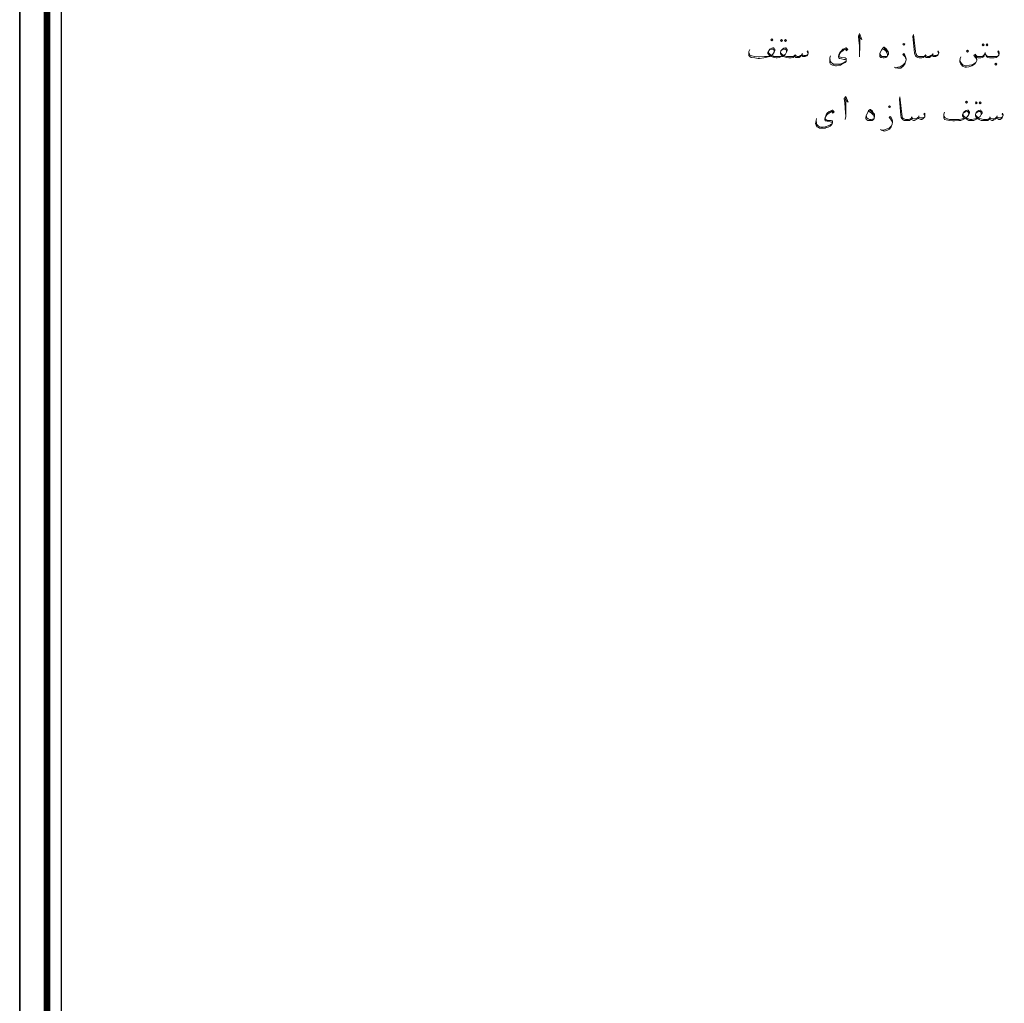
# Model space of a CAD drawing. Header units: metres. Extents: x -18 to 342, y 4 to 63.
# Tile 64 of 173: x 78 to 97, y 26 to 45. Entities that reach past the tile are written whole.
import ezdxf

# ---------------------------------------------------------------- set-up
doc = ezdxf.new("R2010")
doc.units = ezdxf.units.M
doc.header["$MEASUREMENT"] = 0
doc.layers.add('PDF4_KADR', color=7, linetype='Continuous')
doc.layers.add('PDF4_textt', color=7, linetype='Continuous')

msp = doc.modelspace()

# ---------------------------------------------------------------- linework, layer by layer
at = {"layer": 'PDF4_KADR', "lineweight": 25}
for points in [[(77.861, 4.013), (161.951, 4.013), (161.951, 63.476), (77.861, 63.476)], [(77.861, 63.476), (161.951, 63.476), (161.951, 4.013), (77.861, 4.013)], [(78.68, 4.832), (161.007, 4.832), (161.007, 62.657), (78.68, 62.657)]]:
    msp.add_lwpolyline(points, close=True, dxfattribs=at)
at = {"layer": 'PDF4_KADR', "lineweight": 0, "const_width": 0.135}
msp.add_lwpolyline([(78.401, 62.937), (78.401, 4.552), (161.277, 4.552), (161.277, 62.937)], close=True, dxfattribs=at)
at = {"layer": 'PDF4_textt', "lineweight": 20}
for points in [[(94.446, 44.811), (94.514, 44.753), (94.465, 44.869), (94.446, 44.82), (94.456, 44.734), (94.465, 44.628), (94.465, 44.474), (94.465, 44.406)], [(94.465, 44.474), (94.475, 44.58), (94.475, 44.753), (94.465, 44.84)], [(96.035, 44.483), (96.016, 44.512), (96.026, 44.531), (96.035, 44.493), (96.035, 44.483), (96.026, 44.454), (96.016, 44.435), (96.006, 44.426), (95.977, 44.416), (95.949, 44.416), (95.929, 44.416), (95.9, 44.435), (95.9, 44.445), (95.881, 44.416), (95.852, 44.397), (95.823, 44.397), (95.804, 44.397), (95.785, 44.397), (95.766, 44.416), (95.766, 44.435), (95.746, 44.406), (95.727, 44.397), (95.698, 44.387), (95.66, 44.387), (95.65, 44.387), (95.621, 44.397), (95.592, 44.406), (95.573, 44.426), (95.563, 44.454), (95.554, 44.483), (95.525, 44.811), (95.534, 44.849), (95.573, 44.512), (95.583, 44.474), (95.592, 44.454), (95.602, 44.435), (95.631, 44.416), (95.65, 44.416), (95.66, 44.416), (95.708, 44.416), (95.746, 44.416), (95.766, 44.435), (95.766, 44.445), (95.785, 44.426), (95.814, 44.416), (95.843, 44.416), (95.881, 44.435), (95.9, 44.445), (95.91, 44.454), (95.929, 44.445), (95.949, 44.435), (95.987, 44.435), (96.006, 44.445), (96.026, 44.454)], [(92.279, 44.483), (92.289, 44.464), (92.308, 44.435), (92.337, 44.426), (92.395, 44.416), (92.472, 44.406), (92.491, 44.406), (92.587, 44.416), (92.655, 44.416), (92.693, 44.435), (92.674, 44.454), (92.655, 44.474), (92.655, 44.493), (92.674, 44.531), (92.693, 44.56), (92.732, 44.58), (92.751, 44.589), (92.77, 44.589), (92.78, 44.57), (92.79, 44.551), (92.79, 44.531), (92.78, 44.503), (92.751, 44.464), (92.722, 44.435), (92.751, 44.426), (92.77, 44.416), (92.809, 44.416), (92.828, 44.416), (92.838, 44.416), (92.895, 44.416), (92.944, 44.435), (92.915, 44.454), (92.905, 44.474), (92.905, 44.493), (92.915, 44.531), (92.944, 44.56), (92.973, 44.58), (93.001, 44.589), (93.011, 44.589), (93.021, 44.57), (93.04, 44.551), (93.04, 44.531), (93.021, 44.503), (93.001, 44.464), (92.963, 44.435), (92.992, 44.426), (93.021, 44.416), (93.069, 44.416), (93.078, 44.416), (93.136, 44.416), (93.165, 44.416), (93.184, 44.435), (93.194, 44.445), (93.213, 44.426), (93.233, 44.416), (93.271, 44.416), (93.3, 44.435), (93.319, 44.445), (93.329, 44.454), (93.348, 44.445), (93.367, 44.435), (93.406, 44.435), (93.425, 44.445), (93.444, 44.454)], [(94.196, 44.551), (94.205, 44.531), (94.234, 44.551), (94.225, 44.57), (94.205, 44.589), (94.196, 44.589), (94.157, 44.57), (94.138, 44.56), (94.109, 44.531), (94.08, 44.493), (94.061, 44.454), (94.051, 44.416), (94.051, 44.406), (94.061, 44.387), (94.07, 44.377), (94.109, 44.368), (94.157, 44.358), (94.186, 44.358), (94.196, 44.348), (94.205, 44.339), (94.196, 44.32), (94.186, 44.31), (94.148, 44.291), (94.099, 44.271), (94.07, 44.262), (94.013, 44.262), (93.984, 44.262), (93.955, 44.262), (93.926, 44.281), (93.907, 44.3), (93.897, 44.32), (93.887, 44.339), (93.878, 44.387)], [(94.947, 44.589), (94.976, 44.56), (95.005, 44.522), (95.024, 44.503)], [(93.454, 44.483), (93.435, 44.512), (93.444, 44.531), (93.454, 44.493), (93.454, 44.483), (93.444, 44.454), (93.435, 44.435), (93.425, 44.426), (93.396, 44.416), (93.367, 44.416), (93.348, 44.416), (93.329, 44.435), (93.319, 44.445), (93.3, 44.416), (93.271, 44.397), (93.252, 44.397), (93.233, 44.397), (93.204, 44.397), (93.194, 44.416), (93.184, 44.435), (93.175, 44.406), (93.156, 44.397), (93.117, 44.387), (93.078, 44.387), (93.069, 44.387), (93.021, 44.397), (92.982, 44.406), (92.963, 44.416), (92.963, 44.435), (92.944, 44.416), (92.915, 44.406), (92.876, 44.397), (92.838, 44.387), (92.828, 44.387), (92.818, 44.387), (92.78, 44.397), (92.741, 44.406), (92.722, 44.416), (92.712, 44.435), (92.693, 44.416), (92.664, 44.406), (92.616, 44.397), (92.578, 44.387), (92.491, 44.377), (92.462, 44.377), (92.395, 44.387), (92.327, 44.397), (92.298, 44.416), (92.279, 44.435), (92.279, 44.464), (92.279, 44.474), (92.279, 44.512), (92.298, 44.551)], [(92.664, 44.503), (92.674, 44.483), (92.693, 44.464), (92.722, 44.435)], [(92.78, 44.503), (92.78, 44.531), (92.77, 44.551), (92.751, 44.56), (92.741, 44.56), (92.693, 44.551), (92.674, 44.531)], [(92.905, 44.503), (92.915, 44.483), (92.934, 44.464), (92.963, 44.435)], [(93.021, 44.503), (93.021, 44.531), (93.011, 44.551), (93.001, 44.56), (92.982, 44.56), (92.944, 44.551), (92.915, 44.531)], [(93.194, 44.454), (93.194, 44.445)], [(93.339, 44.474), (93.329, 44.454)], [(94.215, 44.551), (94.205, 44.57), (94.167, 44.551), (94.138, 44.531), (94.099, 44.503), (94.08, 44.474), (94.07, 44.454), (94.061, 44.416), (94.07, 44.406), (94.109, 44.397), (94.186, 44.387), (94.205, 44.377), (94.205, 44.368), (94.205, 44.339), (94.205, 44.32), (94.186, 44.3), (94.157, 44.281), (94.119, 44.262), (94.09, 44.243), (94.061, 44.243), (94.013, 44.233), (93.993, 44.233), (93.955, 44.243), (93.936, 44.243), (93.897, 44.262), (93.878, 44.291), (93.878, 44.32), (93.878, 44.387), (93.897, 44.426)], [(95.014, 44.416), (94.966, 44.416), (94.937, 44.416), (94.908, 44.416), (94.889, 44.435), (94.87, 44.483)], [(94.918, 44.57), (94.947, 44.551), (94.985, 44.531), (95.005, 44.493), (95.024, 44.454), (95.024, 44.435)], [(95.39, 44.358), (95.38, 44.387), (95.361, 44.416), (95.323, 44.454), (95.342, 44.474), (95.361, 44.445), (95.38, 44.406), (95.39, 44.368), (95.39, 44.348), (95.38, 44.31), (95.361, 44.262), (95.332, 44.223), (95.284, 44.185), (95.226, 44.185), (95.178, 44.194), (95.159, 44.204)], [(95.775, 44.454), (95.766, 44.445)], [(95.92, 44.474), (95.91, 44.454)], [(96.777, 44.406), (96.786, 44.358), (96.786, 44.339), (96.767, 44.3), (96.738, 44.262), (96.69, 44.233), (96.632, 44.214), (96.584, 44.204), (96.555, 44.204), (96.507, 44.223), (96.488, 44.243), (96.469, 44.262), (96.449, 44.31), (96.449, 44.329), (96.459, 44.377), (96.469, 44.406)], [(96.941, 44.454), (96.921, 44.435), (96.902, 44.416), (96.864, 44.416), (96.825, 44.416), (96.815, 44.416), (96.796, 44.416), (96.777, 44.435), (96.758, 44.464), (96.729, 44.435), (96.767, 44.387), (96.786, 44.358)], [(97.22, 44.445), (97.22, 44.464), (97.21, 44.493), (97.201, 44.512), (97.21, 44.531), (97.22, 44.512), (97.23, 44.483), (97.23, 44.474), (97.22, 44.445), (97.21, 44.426), (97.191, 44.406), (97.172, 44.397), (97.133, 44.387), (97.075, 44.387), (97.037, 44.387), (97.008, 44.397), (96.979, 44.406), (96.969, 44.426), (96.96, 44.454), (96.95, 44.493), (96.941, 44.454), (96.931, 44.426), (96.921, 44.406), (96.892, 44.397), (96.864, 44.387), (96.825, 44.387), (96.806, 44.387), (96.786, 44.397), (96.777, 44.406), (96.748, 44.454)], [(96.96, 44.454), (96.979, 44.435), (96.998, 44.416), (97.037, 44.416), (97.075, 44.416), (97.133, 44.416), (97.191, 44.416), (97.21, 44.426)], [(95.188, 44.194), (95.226, 44.204), (95.274, 44.214), (95.323, 44.243), (95.361, 44.281), (95.38, 44.31)], [(96.459, 44.329), (96.469, 44.3), (96.488, 44.271), (96.517, 44.243), (96.555, 44.233), (96.584, 44.233), (96.642, 44.243), (96.69, 44.252), (96.729, 44.271), (96.767, 44.3)], [(94.176, 43.568), (94.244, 43.511), (94.196, 43.626), (94.167, 43.588), (94.176, 43.501), (94.186, 43.395), (94.196, 43.231), (94.186, 43.173)], [(95.756, 43.251), (95.737, 43.279), (95.756, 43.299), (95.756, 43.26), (95.756, 43.251), (95.756, 43.222), (95.737, 43.202), (95.727, 43.193), (95.698, 43.173), (95.679, 43.173), (95.65, 43.183), (95.631, 43.193), (95.621, 43.212), (95.602, 43.173), (95.583, 43.164), (95.554, 43.154), (95.534, 43.154), (95.506, 43.164), (95.496, 43.173), (95.486, 43.193), (95.477, 43.173), (95.457, 43.154), (95.428, 43.154), (95.39, 43.154), (95.38, 43.154), (95.351, 43.154), (95.323, 43.173), (95.303, 43.193), (95.294, 43.212), (95.284, 43.251), (95.255, 43.568), (95.265, 43.616), (95.303, 43.279), (95.313, 43.231), (95.313, 43.212), (95.332, 43.193), (95.351, 43.183), (95.38, 43.173), (95.39, 43.173), (95.438, 43.173), (95.467, 43.183), (95.486, 43.193), (95.496, 43.212), (95.515, 43.193), (95.544, 43.183), (95.573, 43.183), (95.602, 43.193), (95.621, 43.212), (95.64, 43.222), (95.65, 43.212), (95.669, 43.202), (95.708, 43.202), (95.737, 43.212), (95.756, 43.222)], [(94.196, 43.231), (94.196, 43.347), (94.196, 43.52), (94.196, 43.607)], [(93.945, 43.318), (93.926, 43.337), (93.897, 43.318), (93.868, 43.299), (93.83, 43.27), (93.81, 43.241), (93.791, 43.212), (93.791, 43.183), (93.801, 43.173), (93.83, 43.154), (93.907, 43.154), (93.926, 43.145), (93.936, 43.135), (93.936, 43.106), (93.926, 43.087), (93.907, 43.058), (93.887, 43.039), (93.849, 43.019), (93.81, 43.01), (93.791, 43), (93.743, 43), (93.724, 43), (93.676, 43), (93.656, 43.01), (93.627, 43.029), (93.608, 43.058), (93.599, 43.087), (93.608, 43.154), (93.618, 43.193)], [(93.926, 43.318), (93.936, 43.299), (93.965, 43.318), (93.955, 43.337), (93.936, 43.356), (93.926, 43.356), (93.887, 43.337), (93.868, 43.328), (93.83, 43.299), (93.81, 43.26), (93.791, 43.212), (93.782, 43.183), (93.782, 43.173), (93.791, 43.154), (93.791, 43.145), (93.83, 43.135), (93.887, 43.125), (93.916, 43.116), (93.926, 43.116), (93.926, 43.096), (93.926, 43.077), (93.916, 43.077), (93.878, 43.058), (93.83, 43.039), (93.791, 43.029), (93.733, 43.019), (93.714, 43.019), (93.676, 43.029), (93.656, 43.039), (93.637, 43.058), (93.618, 43.077), (93.618, 43.106), (93.608, 43.154)], [(94.745, 43.183), (94.697, 43.173), (94.668, 43.173), (94.639, 43.183), (94.61, 43.202), (94.6, 43.251)], [(94.648, 43.337), (94.677, 43.318), (94.706, 43.299), (94.735, 43.26), (94.754, 43.222), (94.754, 43.202)], [(94.668, 43.356), (94.706, 43.328), (94.735, 43.289), (94.745, 43.27)], [(95.12, 43.116), (95.101, 43.154), (95.082, 43.183), (95.053, 43.212), (95.072, 43.231), (95.091, 43.212), (95.111, 43.173), (95.12, 43.135), (95.12, 43.116), (95.111, 43.077), (95.091, 43.029), (95.062, 42.981), (95.005, 42.952), (94.957, 42.942), (94.899, 42.962), (94.88, 42.971)], [(95.64, 43.241), (95.64, 43.222)], [(96.132, 43.251), (96.141, 43.231), (96.16, 43.202), (96.189, 43.193), (96.247, 43.173), (96.324, 43.173), (96.343, 43.173), (96.44, 43.173), (96.498, 43.183), (96.546, 43.193), (96.517, 43.222), (96.507, 43.241), (96.507, 43.26), (96.517, 43.299), (96.546, 43.328), (96.575, 43.347), (96.603, 43.356), (96.613, 43.356), (96.632, 43.337), (96.642, 43.318), (96.642, 43.299), (96.632, 43.27), (96.603, 43.231), (96.575, 43.202), (96.594, 43.193), (96.623, 43.183), (96.652, 43.173), (96.671, 43.173), (96.69, 43.173), (96.748, 43.183), (96.796, 43.193), (96.767, 43.222), (96.758, 43.241), (96.758, 43.26), (96.767, 43.299), (96.796, 43.328), (96.825, 43.347), (96.854, 43.356), (96.864, 43.356), (96.873, 43.337), (96.892, 43.318), (96.892, 43.299), (96.873, 43.27), (96.854, 43.231), (96.815, 43.202), (96.844, 43.193), (96.873, 43.183), (96.921, 43.173), (96.931, 43.173), (96.989, 43.173), (97.018, 43.183), (97.037, 43.193), (97.047, 43.212), (97.066, 43.193), (97.085, 43.183), (97.124, 43.183), (97.152, 43.193), (97.172, 43.212), (97.181, 43.222), (97.201, 43.212), (97.22, 43.202), (97.258, 43.202), (97.278, 43.212), (97.297, 43.222)], [(97.307, 43.251), (97.287, 43.279), (97.297, 43.299), (97.307, 43.26), (97.307, 43.251), (97.297, 43.222), (97.287, 43.202), (97.278, 43.193), (97.249, 43.173), (97.22, 43.173), (97.201, 43.183), (97.181, 43.193), (97.172, 43.212), (97.152, 43.173), (97.124, 43.164), (97.104, 43.154), (97.085, 43.154), (97.056, 43.164), (97.047, 43.173), (97.037, 43.193), (97.027, 43.173), (97.008, 43.154), (96.969, 43.154), (96.931, 43.154), (96.921, 43.154), (96.873, 43.154), (96.835, 43.173), (96.815, 43.183), (96.815, 43.193), (96.796, 43.183), (96.767, 43.173), (96.729, 43.154), (96.69, 43.154), (96.671, 43.154), (96.632, 43.154), (96.594, 43.173), (96.575, 43.183), (96.565, 43.193), (96.546, 43.183), (96.517, 43.173), (96.469, 43.154), (96.43, 43.154), (96.343, 43.145), (96.315, 43.145), (96.247, 43.154), (96.18, 43.164), (96.151, 43.173), (96.132, 43.202), (96.132, 43.231), (96.132, 43.241), (96.132, 43.279), (96.151, 43.318)], [(96.632, 43.27), (96.632, 43.299), (96.613, 43.318), (96.603, 43.328), (96.594, 43.328), (96.546, 43.318), (96.517, 43.299)], [(96.517, 43.27), (96.517, 43.251), (96.536, 43.231), (96.575, 43.202)], [(96.758, 43.27), (96.767, 43.251), (96.786, 43.231), (96.815, 43.202)], [(96.873, 43.27), (96.873, 43.299), (96.864, 43.318), (96.854, 43.328), (96.835, 43.328), (96.796, 43.318), (96.767, 43.299)], [(97.191, 43.241), (97.181, 43.222)], [(94.908, 42.962), (94.947, 42.962), (94.995, 42.981), (95.053, 43), (95.091, 43.039), (95.111, 43.077)], [(95.506, 43.222), (95.496, 43.212)], [(97.047, 43.222), (97.047, 43.212)]]:
    msp.add_lwpolyline(points, dxfattribs=at)
for points in [[(92.732, 44.724), (92.751, 44.743), (92.732, 44.763), (92.712, 44.743)], [(92.924, 44.753), (92.944, 44.734), (92.924, 44.714), (92.905, 44.734)], [(93.001, 44.753), (93.021, 44.734), (93.001, 44.714), (92.982, 44.734)], [(94.947, 44.599), (94.957, 44.599), (94.995, 44.57), (95.024, 44.531), (95.034, 44.512), (95.043, 44.483), (95.043, 44.464), (95.024, 44.435), (95.014, 44.416), (94.985, 44.397), (94.957, 44.387), (94.937, 44.387), (94.899, 44.397), (94.889, 44.397), (94.87, 44.416), (94.87, 44.435), (94.87, 44.483), (94.899, 44.541), (94.928, 44.58)], [(95.342, 44.637), (95.361, 44.657), (95.342, 44.676), (95.323, 44.657)], [(96.912, 44.666), (96.931, 44.647), (96.912, 44.628), (96.892, 44.647)], [(96.989, 44.666), (97.008, 44.647), (96.989, 44.628), (96.969, 44.647)], [(96.603, 44.541), (96.623, 44.522), (96.603, 44.503), (96.584, 44.522)], [(97.162, 44.243), (97.181, 44.262), (97.162, 44.281), (97.143, 44.262)], [(95.062, 43.405), (95.082, 43.424), (95.062, 43.443), (95.043, 43.424)], [(96.584, 43.491), (96.603, 43.511), (96.584, 43.53), (96.565, 43.511)], [(96.777, 43.52), (96.796, 43.501), (96.777, 43.482), (96.758, 43.501)], [(96.854, 43.52), (96.873, 43.501), (96.854, 43.482), (96.835, 43.501)], [(94.677, 43.366), (94.687, 43.366), (94.725, 43.337), (94.745, 43.299), (94.764, 43.279), (94.764, 43.251), (94.764, 43.231), (94.754, 43.193), (94.745, 43.173), (94.716, 43.154), (94.687, 43.154), (94.668, 43.154), (94.629, 43.154), (94.61, 43.164), (94.6, 43.173), (94.591, 43.193), (94.591, 43.202), (94.6, 43.251), (94.629, 43.308), (94.648, 43.347)]]:
    msp.add_lwpolyline(points, close=True, dxfattribs=at)

doc.saveas('drawing.dxf')
